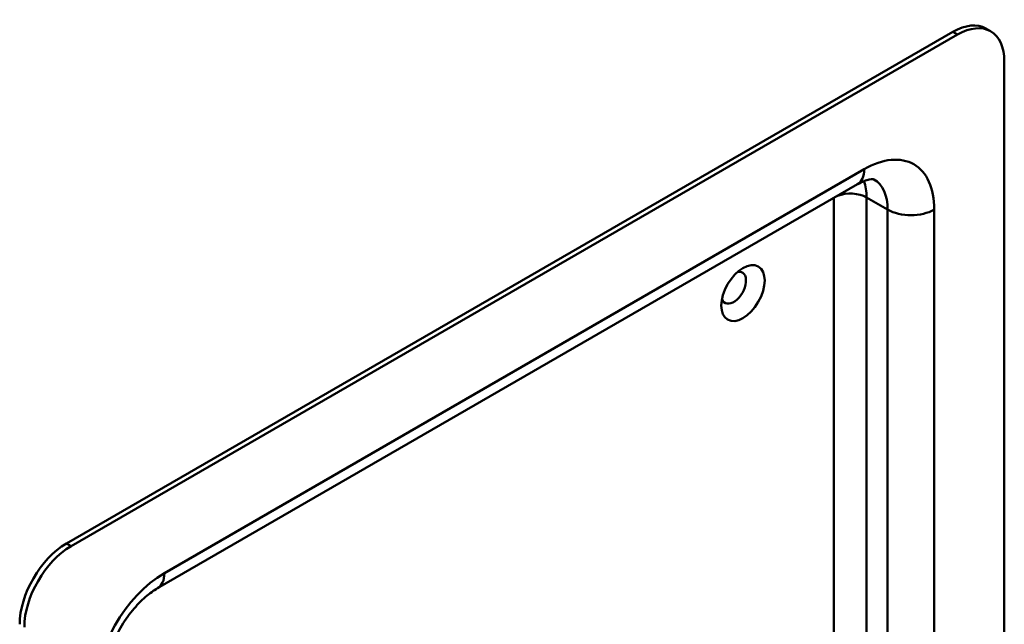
# Model space of a CAD drawing. Header units: millimetres. Extents: x 20 to 833, y 20 to 574.
# Tile 6 of 9: x 365 to 425, y 160 to 197. Entities that reach past the tile are written whole.
import ezdxf

# ---------------------------------------------------------------- set-up
doc = ezdxf.new("R2010")
doc.units = ezdxf.units.MM
doc.header["$LTSCALE"] = 2
doc.layers.add('Sichtbare Kanten(DIN)', color=7, linetype='Continuous', lineweight=50)
doc.layers.add('Sichtbare tangentiale Kanten(DIN)', color=7, linetype='Continuous', lineweight=50)

msp = doc.modelspace()

# ---------------------------------------------------------------- linework, layer by layer
at = {"layer": 'Sichtbare Kanten(DIN)'}
for p, q in [((424.0194, 196.3138), (423.7366, 196.4771)), ((421.7366, 196.279), (367.9965, 165.2521)), ((422.0194, 196.1157), (368.2793, 165.0888)), ((424.8478, 112.8331), (424.8478, 194.4827)), ((415.9484, 187.0352), (373.5219, 162.5403))]:
    msp.add_line(p, q, dxfattribs=at)
for centre, major_axis, start_param, end_param in [((422.0194, 192.8497), (2, 3.4641), 5.4977871, 7.0685835), ((421.7366, 193.013), (2, 3.4641), 0, 0.7853982), ((408.443, 180.7656), (-0.53, -0.918), 5.8272815, 9.8806818), ((367.9965, 161.9861), (-2, -3.4641), 3.9269908, 5.4977871), ((368.2793, 161.8228), (2, 3.4641), 0.7853982, 2.3561945)]:
    msp.add_ellipse(centre, major_axis=major_axis, ratio=0.5773503, start_param=start_param, end_param=end_param, dxfattribs=at)
msp.add_ellipse((409.0087, 180.439), major_axis=(0.93, 1.6108), ratio=0.5773503, dxfattribs=at)
for points, knots in [([(416.9484, 187.3324), (416.9484, 187.3324), (416.9484, 187.3332), (416.9235, 187.3397), (416.8981, 187.3449), (416.8068, 187.3459), (416.7411, 187.3413), (416.5703, 187.3068), (416.4656, 187.2768), (416.2263, 187.1824), (416.092, 187.1181), (415.9484, 187.0352)], [0.78539816, 0.78539816, 0.78539816, 0.78539816, 0.9424778, 0.9424778, 1.09955743, 1.09955743, 1.25663706, 1.25663706, 1.41371669, 1.41371669, 1.57079633, 1.57079633, 1.57079633, 1.57079633]), ([(373.5219, 162.5403), (373.296, 162.4098), (373.0475, 162.2332), (372.5303, 161.7839), (372.2612, 161.5069), (371.741, 160.8724), (371.4909, 160.5122), (371.0472, 159.7505), (370.8544, 159.3486), (370.5514, 158.559), (370.4403, 158.1712), (370.3078, 157.486), (370.2793, 157.1837), (370.2793, 156.9239)], [1.5707963, 1.5707963, 1.5707963, 1.5707963, 1.8179228, 1.8179228, 2.0784055, 2.0784055, 2.3493544, 2.3493544, 2.6241933, 2.6241933, 2.8954114, 2.8954114, 3.1415927, 3.1415927, 3.1415927, 3.1415927])]:
    msp.add_open_spline(points, degree=3, knots=knots, dxfattribs=at)
at = {"layer": 'Sichtbare tangentiale Kanten(DIN)'}
for p, q in [((421.7366, 196.279), (422.0194, 196.1157)), ((373.9362, 163.4558), (416.3626, 187.9507)), ((414.5241, 156.7282), (414.5241, 186.2129)), ((416.504, 186.2361), (416.504, 154.666)), ((417.7768, 185.5012), (416.504, 186.2361)), ((417.7768, 153.2623), (417.7768, 185.5012)), ((420.6052, 185.5012), (420.6052, 116.9155)), ((368.2793, 165.0888), (367.9965, 165.2521))]:
    msp.add_line(p, q, dxfattribs=at)
for centre, major_axis, start_param, end_param in [((416.3626, 183.0518), (3, 5.1962), 5.4977871, 7.0685835), ((414.9484, 188.7672), (1, -1.7321), 0, 0.7853982), ((413.6756, 184.6031), (-2, -3.4641), 2.3561945, 2.694927), ((414.9484, 183.8683), (2, 3.4641), 5.4977871, 6.2831853), ((415.514, 185.6645), (1.4, 0), 0.7853982, 2.1543323), ((419.191, 186.3177), (2, 0), 3.9269908, 5.4977871), ((373.9362, 158.5569), (-3, -5.1962), 3.9269908, 5.4977871), ((372.5219, 164.2723), (1, -1.7321), 0, 0.7853982)]:
    msp.add_ellipse(centre, major_axis=major_axis, ratio=0.5773503, start_param=start_param, end_param=end_param, dxfattribs=at)

doc.saveas('drawing.dxf')
